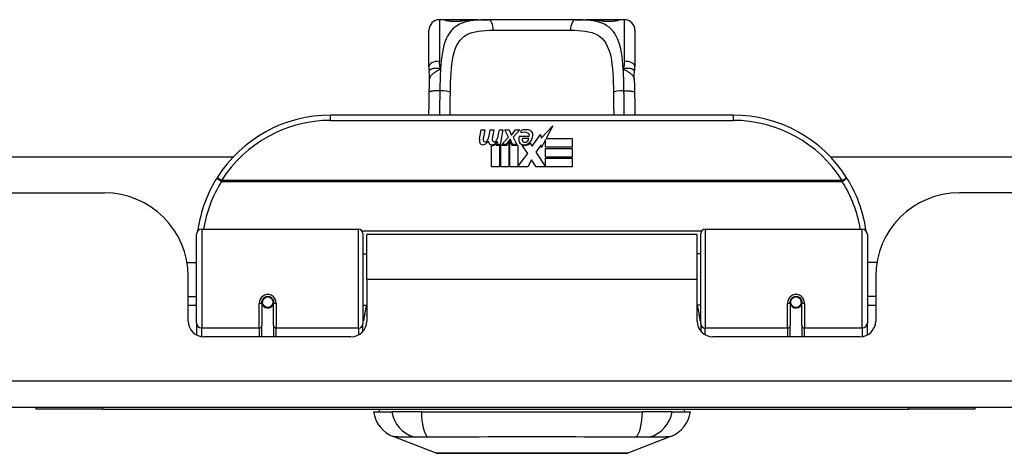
# Model space of a CAD drawing. Header units: inches. Extents: x 19 to 626, y 56 to 294.
# Tile 9 of 203: x 87.05 to 90.72, y 55.89 to 57.51. Entities that reach past the tile are written whole.
import ezdxf

# ---------------------------------------------------------------- set-up
doc = ezdxf.new("R2010")
doc.units = ezdxf.units.IN
doc.header["$MEASUREMENT"] = 0
doc.layers.add('Visible Edges(ANSI)', color=7, linetype='Continuous', lineweight=25)
doc.layers.add('Visible Tangent Edges(ANSI)', color=7, linetype='Continuous', lineweight=25)

msp = doc.modelspace()

# ---------------------------------------------------------------- linework, layer by layer
at = {"layer": 'Visible Edges(ANSI)'}
for p, q in [((88.6351, 57.51), (88.6154, 57.51)), ((88.759, 57.51), (88.6351, 57.51)), ((88.759, 57.51), (88.7973, 57.51)), ((89.1226, 57.51), (88.7973, 57.51)), ((89.1226, 57.51), (89.1609, 57.51)), ((89.2847, 57.51), (89.1609, 57.51)), ((89.3044, 57.51), (89.2847, 57.51)), ((88.5761, 57.3352), (88.5761, 57.4706)), ((89.3438, 57.4706), (89.3438, 57.3352)), ((89.7099, 57.1546), (88.2099, 57.1546)), ((88.7646, 57.0657), (88.7712, 57.1)), ((88.7712, 57.1), (88.7844, 57.1)), ((88.7844, 57.1), (88.7784, 57.0655)), ((88.8009, 57.0775), (88.8048, 57.1)), ((88.8048, 57.1), (88.818, 57.1)), ((88.818, 57.1), (88.812, 57.0655)), ((88.8348, 57.0775), (88.8387, 57.1)), ((88.8387, 57.1), (88.8519, 57.1)), ((88.8519, 57.1), (88.8423, 57.0454)), ((88.8588, 57.1), (88.875, 57.1)), ((88.8723, 57.0719), (88.8588, 57.1)), ((88.875, 57.1), (88.8825, 57.0805)), ((88.8849, 57.0805), (88.8984, 57.1)), ((88.9146, 57.1), (88.89, 57.0721)), ((88.8984, 57.1), (88.9146, 57.1)), ((88.92, 57.0883), (88.92, 57.0973)), ((88.9939, 57.0682), (89.0378, 57.1144)), ((89.0378, 57.1144), (89.013, 57.0667)), ((88.8318, 57.055), (88.8289, 57.055)), ((88.8309, 57.0454), (88.8318, 57.055)), ((88.848, 57.0454), (88.8723, 57.0719)), ((88.8777, 57.0638), (88.8644, 57.0454)), ((88.866, 57.0426), (88.8735, 57.0529)), ((88.8735, 57.0529), (88.8735, 56.9617)), ((88.8798, 57.0638), (88.8777, 57.0638)), ((88.8777, 57.0602), (88.8852, 57.0426)), ((88.8777, 56.9617), (88.8777, 57.0602)), ((88.8876, 57.0454), (88.8798, 57.0638)), ((88.8825, 57.0805), (88.8849, 57.0805)), ((88.89, 57.0721), (88.9038, 57.0454)), ((88.9134, 57.0763), (88.95, 57.0763)), ((88.9485, 57.0673), (88.9245, 57.0673)), ((88.9605, 57.0384), (88.992, 57.0824)), ((88.992, 57.0824), (88.9939, 57.0682)), ((89.0112, 57.0634), (88.9959, 57.034)), ((89.0112, 57.0346), (89.0112, 57.0634)), ((89.013, 57.0667), (89.1099, 57.0667)), ((89.1099, 57.0667), (89.1099, 57.0346)), ((88.8099, 56.9617), (88.8099, 57.0412)), ((88.8279, 57.0487), (88.8273, 57.0426)), ((88.8273, 57.0426), (88.8396, 57.0426)), ((88.8423, 57.0454), (88.8309, 57.0454)), ((88.8396, 57.0426), (88.8396, 56.9617)), ((88.8438, 57.0426), (88.866, 57.0426)), ((88.8438, 56.9617), (88.8438, 57.0426)), ((88.8644, 57.0454), (88.848, 57.0454)), ((88.8852, 57.0426), (88.9077, 57.0426)), ((88.9038, 57.0454), (88.8876, 57.0454)), ((88.9077, 57.0426), (88.9077, 56.963)), ((88.9443, 57.012), (88.9236, 57.0418)), ((88.9536, 57.0499), (88.9605, 57.0384)), ((88.994, 57.0441), (88.9743, 57.016)), ((88.9743, 57.016), (89.0112, 56.9623)), ((88.9959, 57.034), (88.994, 57.0441)), ((89.1099, 57.0346), (89.0112, 57.0346)), ((89.0112, 57.0301), (89.1099, 57.0301)), ((89.0112, 56.998), (89.0112, 57.0301)), ((89.1099, 57.0301), (89.1099, 56.998)), ((86.3268, 56.9991), (87.8476, 56.9991)), ((88.9077, 56.963), (88.9443, 57.012)), ((88.9585, 56.9878), (88.9446, 56.9617)), ((88.9761, 56.9617), (88.9585, 56.9878)), ((89.1099, 56.998), (89.0112, 56.998)), ((89.0112, 56.9938), (89.1099, 56.9938)), ((89.0112, 56.9623), (89.0112, 56.9938)), ((89.1099, 56.9938), (89.1099, 56.9617)), ((90.0723, 56.9991), (106.9486, 56.9991)), ((88.8396, 56.9617), (88.8099, 56.9617)), ((88.8735, 56.9617), (88.8438, 56.9617)), ((88.9446, 56.9617), (88.8777, 56.9617)), ((89.1099, 56.9617), (88.9761, 56.9617)), ((84.8089, 56.8651), (87.3669, 56.8651)), ((106.4679, 56.8651), (90.5529, 56.8651)), ((87.7296, 56.7296), (88.3143, 56.7296)), ((89.6056, 56.7296), (90.1903, 56.7296)), ((87.7099, 56.38), (87.7099, 56.7099)), ((88.33, 56.7139), (88.33, 56.3762)), ((88.3444, 56.5421), (88.3444, 56.7101)), ((89.5754, 56.7101), (88.3444, 56.7101)), ((89.5754, 56.5421), (89.5754, 56.7101)), ((89.5899, 56.3762), (89.5899, 56.7139)), ((90.2099, 56.7099), (90.2099, 56.38)), ((88.33, 56.6376), (88.3444, 56.6376)), ((89.5899, 56.6376), (89.5754, 56.6376)), ((87.6746, 56.6051), (87.7099, 56.6051)), ((90.2453, 56.6051), (90.2099, 56.6051)), ((87.6789, 56.3872), (87.6789, 56.5531)), ((88.3444, 56.5421), (88.3444, 56.3872)), ((89.5754, 56.3872), (89.5754, 56.5421)), ((90.2409, 56.5531), (90.2409, 56.3872)), ((87.6789, 56.4791), (87.7099, 56.4791)), ((90.2409, 56.4791), (90.2099, 56.4791)), ((87.7099, 56.4456), (87.6789, 56.4456)), ((87.954, 56.4575), (87.954, 56.3705)), ((87.9561, 56.4551), (87.9542, 56.4551)), ((87.9547, 56.4628), (87.9566, 56.4624)), ((87.956, 56.4625), (87.956, 56.4575)), ((87.96, 56.4456), (87.9576, 56.4456)), ((87.9938, 56.4456), (87.9914, 56.4456)), ((87.9951, 56.4544), (87.9973, 56.454)), ((87.9973, 56.3705), (87.9973, 56.4575)), ((88.33, 56.4466), (88.3444, 56.4466)), ((89.5899, 56.4466), (89.5754, 56.4466)), ((89.9225, 56.4575), (89.9225, 56.3705)), ((89.9247, 56.4544), (89.9225, 56.454)), ((89.9285, 56.4456), (89.9261, 56.4456)), ((89.9623, 56.4456), (89.9599, 56.4456)), ((89.9652, 56.4628), (89.9633, 56.4624)), ((89.9637, 56.4551), (89.9657, 56.4551)), ((89.9639, 56.4575), (89.9639, 56.4625)), ((89.9658, 56.3705), (89.9658, 56.4575)), ((90.2409, 56.4456), (90.2099, 56.4456)), ((87.7099, 56.38), (87.7099, 56.3352)), ((87.954, 56.3281), (87.954, 56.3705)), ((87.9973, 56.3705), (87.9973, 56.3281)), ((88.33, 56.3485), (88.33, 56.3762)), ((89.5899, 56.3762), (89.5899, 56.3485)), ((89.9225, 56.3281), (89.9225, 56.3705)), ((89.9658, 56.3705), (89.9658, 56.3281)), ((90.2099, 56.3352), (90.2099, 56.38)), ((88.2854, 56.3281), (87.738, 56.3281)), ((90.1819, 56.3281), (89.6345, 56.3281)), ((150.4139, 56.0651), (84.8089, 56.0651)), ((87.1114, 56.0651), (87.1114, 56.0591)), ((90.6114, 56.0591), (90.6114, 56.0651)), ((87.3614, 56.0591), (87.1114, 56.0591)), ((87.3614, 56.0591), (90.3614, 56.0591)), ((88.3694, 56.0494), (88.4374, 56.0494)), ((88.5482, 56.0494), (88.4374, 56.0494)), ((88.5482, 56.0494), (89.3717, 56.0494)), ((89.4824, 56.0494), (89.3717, 56.0494)), ((89.4824, 56.0494), (89.5505, 56.0494)), ((90.6114, 56.0591), (90.3614, 56.0591)), ((88.6031, 55.8949), (88.4434, 55.957)), ((89.4765, 55.957), (89.3168, 55.8949))]:
    msp.add_line(p, q, dxfattribs=at)
at = {"layer": 'Visible Edges(ANSI)', "flags": 128}
for points in [[(88.6431, 57.5075), (88.6437, 57.5073), (88.6454, 57.5069), (88.6506, 57.506), (88.6578, 57.5051), (88.6662, 57.5045), (88.6752, 57.5043), (88.6842, 57.5046), (88.6924, 57.5052), (88.6993, 57.5061)], [(88.6993, 57.5061), (88.7135, 57.508), (88.7283, 57.5092), (88.7434, 57.5098), (88.759, 57.51)], [(89.1609, 57.51), (89.1765, 57.5098), (89.1916, 57.5092), (89.2063, 57.508), (89.2206, 57.5061)], [(89.2206, 57.5061), (89.2275, 57.5052), (89.2358, 57.5046), (89.2447, 57.5043), (89.2538, 57.5045), (89.2621, 57.5051), (89.2693, 57.506), (89.2745, 57.5069), (89.2762, 57.5073), (89.2768, 57.5075)], [(88.5761, 57.3352), (88.5761, 57.3345), (88.5761, 57.3338), (88.5761, 57.3331), (88.5761, 57.3324), (88.5761, 57.3317), (88.5762, 57.331), (88.5762, 57.3303), (88.5762, 57.3296), (88.5763, 57.3289), (88.5763, 57.3281), (88.5763, 57.3274), (88.5764, 57.3267), (88.5764, 57.326), (88.5765, 57.3253), (88.5766, 57.3245), (88.5766, 57.3238), (88.5767, 57.3231), (88.5768, 57.3224), (88.5769, 57.3217), (88.5769, 57.3209), (88.577, 57.3202), (88.5771, 57.3195), (88.5772, 57.3188), (88.5773, 57.318)], [(88.5789, 57.2877), (88.5788, 57.3029), (88.5773, 57.318)], [(89.341, 57.2877), (89.341, 57.3029), (89.3425, 57.318)], [(89.3425, 57.318), (89.3426, 57.3188), (89.3427, 57.3195), (89.3428, 57.3202), (89.3429, 57.3209), (89.343, 57.3217), (89.3431, 57.3224), (89.3432, 57.3231), (89.3432, 57.3238), (89.3433, 57.3245), (89.3434, 57.3253), (89.3434, 57.326), (89.3435, 57.3267), (89.3435, 57.3274), (89.3436, 57.3281), (89.3436, 57.3289), (89.3437, 57.3296), (89.3437, 57.3303), (89.3437, 57.331), (89.3437, 57.3317), (89.3438, 57.3324), (89.3438, 57.3331), (89.3438, 57.3338), (89.3438, 57.3345), (89.3438, 57.3352)], [(88.5775, 57.2396), (88.578, 57.264), (88.5789, 57.2877)], [(89.341, 57.2877), (89.3418, 57.264), (89.3423, 57.2396)], [(88.5763, 57.1546), (88.5768, 57.1968), (88.5775, 57.2396)], [(89.3423, 57.2396), (89.343, 57.1968), (89.3436, 57.1546)], [(87.7154, 56.7286), (87.7154, 56.7283), (87.7154, 56.7281), (87.7153, 56.7279), (87.7153, 56.7276), (87.7153, 56.7274), (87.7152, 56.7271), (87.7152, 56.7269), (87.7151, 56.7266), (87.7151, 56.7264), (87.7151, 56.7261), (87.715, 56.7259), (87.715, 56.7256), (87.715, 56.7254), (87.7149, 56.7251), (87.7149, 56.7249), (87.7149, 56.7246), (87.7148, 56.7244), (87.7148, 56.7241), (87.7148, 56.7239), (87.7147, 56.7236), (87.7147, 56.7234), (87.7147, 56.7231), (87.7146, 56.7229), (87.7146, 56.7226)], [(90.2053, 56.7226), (90.2053, 56.7229), (90.2052, 56.7231), (90.2052, 56.7234), (90.2052, 56.7236), (90.2051, 56.7239), (90.2051, 56.7241), (90.205, 56.7244), (90.205, 56.7246), (90.205, 56.7249), (90.2049, 56.7251), (90.2049, 56.7254), (90.2049, 56.7256), (90.2048, 56.7259), (90.2048, 56.7261), (90.2048, 56.7264), (90.2047, 56.7266), (90.2047, 56.7269), (90.2047, 56.7271), (90.2046, 56.7274), (90.2046, 56.7276), (90.2045, 56.7279), (90.2045, 56.7281), (90.2045, 56.7283), (90.2044, 56.7286)], [(87.954, 56.4575), (87.9542, 56.4601), (87.9547, 56.4627), (87.9555, 56.4653), (87.9567, 56.4678), (87.9582, 56.4702), (87.96, 56.4723), (87.9621, 56.4743), (87.9645, 56.476), (87.9671, 56.4773), (87.9699, 56.4783), (87.9728, 56.4789), (87.9757, 56.4791), (87.9787, 56.4789), (87.9816, 56.4783), (87.9843, 56.4773), (87.9869, 56.4759), (87.9893, 56.4743), (87.9914, 56.4723), (87.9932, 56.4701), (87.9947, 56.4678), (87.9958, 56.4653), (87.9967, 56.4627), (87.9972, 56.4601), (87.9973, 56.4575)], [(89.9225, 56.4575), (89.9227, 56.4601), (89.9232, 56.4627), (89.924, 56.4653), (89.9252, 56.4678), (89.9266, 56.4701), (89.9284, 56.4723), (89.9306, 56.4743), (89.9329, 56.4759), (89.9355, 56.4773), (89.9383, 56.4783), (89.9412, 56.4789), (89.9442, 56.4791), (89.9471, 56.4789), (89.95, 56.4783), (89.9528, 56.4773), (89.9554, 56.476), (89.9578, 56.4743), (89.9599, 56.4723), (89.9617, 56.4702), (89.9632, 56.4678), (89.9644, 56.4653), (89.9652, 56.4627), (89.9657, 56.4601), (89.9658, 56.4575)], [(88.3439, 56.4091), (88.344, 56.4092), (88.344, 56.4093), (88.344, 56.4093), (88.344, 56.4094), (88.344, 56.4094), (88.3441, 56.4095), (88.3441, 56.4095), (88.3441, 56.4096), (88.3441, 56.4096), (88.3441, 56.4097), (88.3442, 56.4097), (88.3442, 56.4098), (88.3442, 56.4098), (88.3442, 56.4099), (88.3443, 56.4099), (88.3443, 56.41), (88.3443, 56.4101), (88.3443, 56.4101), (88.3443, 56.4102), (88.3444, 56.4102), (88.3444, 56.4103), (88.3444, 56.4103), (88.3444, 56.4104), (88.3444, 56.4104)], [(89.5754, 56.4104), (89.5754, 56.4104), (89.5755, 56.4103), (89.5755, 56.4103), (89.5755, 56.4102), (89.5755, 56.4102), (89.5756, 56.4101), (89.5756, 56.4101), (89.5756, 56.41), (89.5756, 56.4099), (89.5756, 56.4099), (89.5757, 56.4098), (89.5757, 56.4098), (89.5757, 56.4097), (89.5757, 56.4097), (89.5758, 56.4096), (89.5758, 56.4096), (89.5758, 56.4095), (89.5758, 56.4095), (89.5758, 56.4094), (89.5759, 56.4094), (89.5759, 56.4093), (89.5759, 56.4093), (89.5759, 56.4092), (89.5759, 56.4091)], [(88.6048, 55.8945), (88.6053, 55.8945), (88.6065, 55.8945), (88.6087, 55.8945), (88.6116, 55.8945), (88.6154, 55.8945), (88.6201, 55.8945), (88.6256, 55.8945), (88.6318, 55.8944), (88.6389, 55.8944), (88.6468, 55.8944), (88.6554, 55.8944), (88.6646, 55.8944), (88.6746, 55.8943), (88.6853, 55.8943), (88.6967, 55.8943), (88.7086, 55.8943), (88.7212, 55.8943), (88.7344, 55.8943), (88.7481, 55.8943), (88.7623, 55.8944), (88.777, 55.8944), (88.7921, 55.8944), (88.8077, 55.8944), (88.8237, 55.8944), (88.84, 55.8945), (88.8567, 55.8945), (88.8735, 55.8945), (88.8906, 55.8945), (88.9077, 55.8945), (88.925, 55.8945), (88.9423, 55.8945), (88.9598, 55.8945), (88.9773, 55.8945), (88.9948, 55.8945), (89.0122, 55.8945), (89.0294, 55.8945), (89.0463, 55.8945), (89.0631, 55.8945), (89.0797, 55.8945), (89.096, 55.8944), (89.112, 55.8944), (89.1277, 55.8944), (89.1429, 55.8944), (89.1576, 55.8944), (89.1718, 55.8943), (89.1855, 55.8943), (89.1987, 55.8943), (89.2113, 55.8943), (89.2232, 55.8943), (89.2346, 55.8943), (89.2453, 55.8943), (89.2553, 55.8944), (89.2645, 55.8944), (89.2731, 55.8944), (89.2809, 55.8944), (89.288, 55.8944), (89.2943, 55.8945), (89.2998, 55.8945), (89.3044, 55.8945), (89.3083, 55.8945), (89.3112, 55.8945), (89.3133, 55.8945), (89.3146, 55.8945), (89.3151, 55.8945)]]:
    msp.add_lwpolyline(points, dxfattribs=at)
at = {"layer": 'Visible Edges(ANSI)'}
for centre in [(87.9757, 56.4575), (89.9442, 56.4575)]:
    msp.add_circle(centre, 0.0197, dxfattribs=at)
for centre, radius, start, end in [((88.6154, 57.4706), 0.0394, 90, 180), ((88.6351, 57.4903), 0.0197, 56.88, 90), ((89.2847, 57.4903), 0.0197, 90, 123.12), ((89.3044, 57.4706), 0.0394, 0, 90), ((88.2099, 56.6546), 0.5, 90, 147.7623), ((89.7099, 56.6546), 0.5, 32.2377, 90), ((88.9381, 57.0394), 0.0607, 81.5605, 107.3343), ((88.9318, 57.06), 0.0307, 64.6784, 112.5609), ((88.9441, 57.0799), 0.0197, 356.5646, 81.5605), ((88.7929, 57.0602), 0.0288, 169, 198.4748), ((88.7756, 57.0685), 0.0246, 269.6788, 333.9508), ((88.7905, 57.0634), 0.0123, 169.9922, 203.5487), ((88.7847, 57.0609), 0.006, 203.5487, 276.1027), ((88.784, 57.0674), 0.0126, 276.1027, 327.6083), ((88.755, 57.0849), 0.0465, 328.5584, 350.8257), ((88.8264, 57.0595), 0.0288, 183.6169, 196.9928), ((88.8087, 57.0679), 0.024, 269.4776, 327.4114), ((88.8241, 57.0634), 0.0123, 170, 203.5571), ((88.8183, 57.0609), 0.006, 203.5571, 276.03), ((88.8176, 57.0674), 0.0126, 276.03, 327.5992), ((88.789, 57.0856), 0.0465, 327.5992, 350), ((88.9392, 57.0649), 0.0282, 156.1555, 203.8445), ((88.9273, 57.0597), 0.0152, 203.8445, 265.0802), ((88.9329, 57.0627), 0.00955, 151.4547, 231.1652), ((88.931, 57.074), 0.0299, 260.4085, 314.1684), ((88.9338, 57.0638), 0.0109, 231.1652, 289.3797), ((88.9319, 57.0694), 0.0168, 289.3797, 352.9975), ((88.9408, 57.079), 0.0096, 343.5261, 64.6784), ((88.9241, 57.0811), 0.0398, 314.1684, 356.5646), ((88.7755, 57.0544), 0.0105, 198.4748, 269.6788), ((88.8085, 57.0541), 0.0101, 196.9928, 269.4776), ((88.8104, 57.0652), 0.024, 268.7952, 316.5849), ((88.931, 57.074), 0.033, 257.079, 313.1785), ((88.2099, 56.6546), 0.5, 147.7623, 171.4919), ((89.7099, 56.6546), 0.5, 8.5081, 32.2377), ((87.3669, 56.5531), 0.312, 0, 90), ((90.5529, 56.5531), 0.312, 90, 180), ((87.7296, 56.7099), 0.0197, 90, 180), ((88.3143, 56.7139), 0.0157, 0, 90), ((89.6056, 56.7139), 0.0157, 90, 180), ((90.1903, 56.7099), 0.0197, 0, 90), ((87.9757, 56.4575), 0.0217, 180, 350.853), ((89.9442, 56.4575), 0.0217, 189.147, 0), ((87.738, 56.3872), 0.0591, 180, 270), ((88.2854, 56.3872), 0.0591, 270, 0), ((89.6345, 56.3872), 0.0591, 180, 270), ((90.1819, 56.3872), 0.0591, 270, 0), ((88.4862, 56.067), 0.1181, 188.6009, 248.7495), ((88.4284, 56.0415), 0.0394, 153.4102, 168.463), ((89.4337, 56.067), 0.1181, 291.2505, 351.3991), ((89.4914, 56.0415), 0.0394, 11.537, 26.5898), ((88.6048, 55.8994), 0.00492, 248.7495, 269.7912), ((89.315, 55.8994), 0.00492, 270.2088, 291.2505)]:
    msp.add_arc(centre, radius, start, end, dxfattribs=at)
at = {"layer": 'Visible Tangent Edges(ANSI)'}
for p, q in [((88.6154, 57.51), (88.6154, 57.3553)), ((88.6351, 57.5094), (88.6351, 57.51)), ((89.2847, 57.51), (89.2847, 57.5094)), ((89.3044, 57.3553), (89.3044, 57.51)), ((88.8159, 57.4706), (89.104, 57.4706)), ((88.2099, 57.1349), (88.2099, 57.1546)), ((88.2099, 57.1349), (89.7099, 57.1349)), ((89.7099, 57.1546), (89.7099, 57.1349)), ((87.8037, 56.9108), (87.787, 56.9213)), ((90.1162, 56.9108), (87.8037, 56.9108)), ((87.8037, 56.9071), (87.8037, 56.9108)), ((87.8037, 56.9071), (90.1162, 56.9071)), ((90.1329, 56.9213), (90.1162, 56.9108)), ((90.1162, 56.9108), (90.1162, 56.9071)), ((87.7296, 56.7296), (87.7296, 56.361)), ((88.3143, 56.361), (88.3143, 56.7296)), ((89.5921, 56.7219), (88.3278, 56.7219)), ((89.6056, 56.7296), (89.6056, 56.361)), ((90.1903, 56.361), (90.1903, 56.7296)), ((89.5754, 56.5421), (88.3444, 56.5421)), ((87.9442, 56.361), (87.9442, 56.4528)), ((88.0072, 56.4528), (88.0072, 56.361)), ((89.9127, 56.361), (89.9127, 56.4528)), ((89.9757, 56.4528), (89.9757, 56.361)), ((87.7296, 56.3287), (87.7296, 56.361)), ((87.9442, 56.361), (87.7296, 56.361)), ((87.9442, 56.361), (87.9442, 56.3281)), ((88.3143, 56.361), (88.0072, 56.361)), ((88.0072, 56.3281), (88.0072, 56.361)), ((88.3143, 56.361), (88.3143, 56.3357)), ((89.6056, 56.3357), (89.6056, 56.361)), ((89.9127, 56.361), (89.6056, 56.361)), ((89.9127, 56.361), (89.9127, 56.3281)), ((90.1903, 56.361), (89.9757, 56.361)), ((89.9757, 56.3281), (89.9757, 56.361)), ((90.1903, 56.361), (90.1903, 56.3287)), ((84.8089, 56.1641), (150.4139, 56.1641)), ((87.3614, 56.0591), (87.3614, 56.0651)), ((90.3614, 56.0651), (90.3614, 56.0591))]:
    msp.add_line(p, q, dxfattribs=at)
at = {"layer": 'Visible Tangent Edges(ANSI)', "flags": 128}
for points in [[(88.7973, 57.51), (88.7836, 57.5099), (88.7703, 57.5095), (88.7573, 57.5087), (88.7448, 57.5075), (88.7327, 57.5058), (88.7212, 57.5035), (88.7102, 57.5006), (88.6997, 57.4971), (88.6899, 57.4928), (88.6808, 57.4877), (88.6724, 57.4817), (88.6646, 57.4748), (88.6576, 57.467), (88.6513, 57.4582), (88.6456, 57.4486), (88.6405, 57.4381), (88.6361, 57.4268), (88.6322, 57.4146), (88.629, 57.4016), (88.6263, 57.3878), (88.624, 57.3733), (88.6222, 57.3583), (88.6208, 57.3426), (88.6196, 57.3265)], [(88.6351, 57.5094), (88.6353, 57.5091), (88.6359, 57.5088), (88.6368, 57.5084), (88.6381, 57.508), (88.6398, 57.5075), (88.6418, 57.5071), (88.6441, 57.5066), (88.6467, 57.5061), (88.6495, 57.5057), (88.6526, 57.5053), (88.6559, 57.5049), (88.6594, 57.5045), (88.6631, 57.5043), (88.6668, 57.5041), (88.6707, 57.504), (88.6745, 57.5039), (88.6784, 57.504), (88.6822, 57.5041), (88.686, 57.5043), (88.6896, 57.5046), (88.6931, 57.5049), (88.6964, 57.5053), (88.6995, 57.5057), (88.7024, 57.5061)], [(88.7024, 57.5061), (88.7045, 57.5065), (88.7067, 57.5068), (88.7089, 57.5071), (88.7111, 57.5074), (88.7133, 57.5077), (88.7156, 57.5079), (88.7178, 57.5082), (88.7201, 57.5084), (88.7224, 57.5086), (88.7247, 57.5088), (88.7271, 57.509), (88.7294, 57.5091), (88.7318, 57.5093), (88.7342, 57.5094), (88.7366, 57.5095), (88.739, 57.5096), (88.7415, 57.5097), (88.7439, 57.5098), (88.7464, 57.5099), (88.7489, 57.5099), (88.7514, 57.51), (88.7539, 57.51), (88.7564, 57.51), (88.759, 57.51)], [(89.3003, 57.3265), (89.2991, 57.3426), (89.2977, 57.3582), (89.2958, 57.3733), (89.2936, 57.3877), (89.2909, 57.4015), (89.2877, 57.4145), (89.2839, 57.4267), (89.2794, 57.4381), (89.2743, 57.4486), (89.2686, 57.4582), (89.2622, 57.4669), (89.2552, 57.4747), (89.2475, 57.4817), (89.239, 57.4877), (89.2299, 57.4928), (89.2201, 57.4971), (89.2098, 57.5007), (89.1988, 57.5036), (89.1872, 57.5058), (89.1752, 57.5075), (89.1626, 57.5087), (89.1497, 57.5095), (89.1363, 57.5099), (89.1226, 57.51)], [(89.1609, 57.51), (89.1635, 57.51), (89.166, 57.51), (89.1685, 57.51), (89.171, 57.5099), (89.1735, 57.5099), (89.1759, 57.5098), (89.1784, 57.5097), (89.1808, 57.5096), (89.1833, 57.5095), (89.1857, 57.5094), (89.1881, 57.5093), (89.1904, 57.5091), (89.1928, 57.509), (89.1951, 57.5088), (89.1975, 57.5086), (89.1998, 57.5084), (89.202, 57.5082), (89.2043, 57.5079), (89.2066, 57.5077), (89.2088, 57.5074), (89.211, 57.5071), (89.2132, 57.5068), (89.2154, 57.5065), (89.2175, 57.5061)], [(89.2175, 57.5061), (89.2204, 57.5057), (89.2235, 57.5052), (89.2268, 57.5049), (89.2303, 57.5045), (89.234, 57.5043), (89.2377, 57.5041), (89.2416, 57.504), (89.2454, 57.5039), (89.2493, 57.504), (89.2531, 57.5041), (89.2569, 57.5043), (89.2605, 57.5046), (89.264, 57.5049), (89.2673, 57.5053), (89.2704, 57.5057), (89.2733, 57.5061), (89.2758, 57.5066), (89.2781, 57.5071), (89.2801, 57.5075), (89.2817, 57.508), (89.283, 57.5084), (89.284, 57.5088), (89.2845, 57.5091), (89.2847, 57.5094)], [(88.6561, 57.2391), (88.6564, 57.2576), (88.6569, 57.2759), (88.6576, 57.2938), (88.6586, 57.3112), (88.6598, 57.328), (88.6615, 57.3442), (88.6637, 57.3596), (88.6665, 57.3742), (88.6699, 57.3878), (88.6741, 57.4004), (88.679, 57.412), (88.6847, 57.4225), (88.6913, 57.4319), (88.6987, 57.4401), (88.7069, 57.4472), (88.7161, 57.4532), (88.7262, 57.458), (88.7371, 57.4619), (88.7487, 57.465), (88.761, 57.4673), (88.7739, 57.4689), (88.7874, 57.4699), (88.8014, 57.4705), (88.8159, 57.4706)], [(89.104, 57.4706), (89.1185, 57.4705), (89.1326, 57.4699), (89.1461, 57.4689), (89.159, 57.4673), (89.1713, 57.465), (89.1829, 57.462), (89.1937, 57.458), (89.2038, 57.4531), (89.2129, 57.4471), (89.2212, 57.44), (89.2287, 57.4317), (89.2352, 57.4223), (89.241, 57.4118), (89.2459, 57.4003), (89.2501, 57.3876), (89.2535, 57.3739), (89.2562, 57.3593), (89.2584, 57.3439), (89.2601, 57.3277), (89.2614, 57.3109), (89.2624, 57.2935), (89.263, 57.2757), (89.2635, 57.2575), (89.2638, 57.2391)], [(88.6196, 57.3265), (88.6192, 57.3277), (88.6189, 57.3289), (88.6186, 57.3301), (88.6183, 57.3313), (88.618, 57.3325), (88.6178, 57.3337), (88.6175, 57.3349), (88.6173, 57.3361), (88.617, 57.3373), (88.6168, 57.3385), (88.6166, 57.3397), (88.6165, 57.3409), (88.6163, 57.3421), (88.6161, 57.3433), (88.616, 57.3446), (88.6159, 57.3458), (88.6158, 57.347), (88.6157, 57.3482), (88.6156, 57.3494), (88.6156, 57.3505), (88.6155, 57.3517), (88.6155, 57.3529), (88.6155, 57.3541), (88.6154, 57.3553)], [(89.3044, 57.3553), (89.3044, 57.3541), (89.3044, 57.3529), (89.3044, 57.3517), (89.3043, 57.3505), (89.3043, 57.3494), (89.3042, 57.3482), (89.3041, 57.347), (89.304, 57.3458), (89.3039, 57.3446), (89.3037, 57.3433), (89.3036, 57.3421), (89.3034, 57.3409), (89.3032, 57.3397), (89.303, 57.3385), (89.3028, 57.3373), (89.3026, 57.3361), (89.3024, 57.3349), (89.3021, 57.3337), (89.3019, 57.3325), (89.3016, 57.3313), (89.3013, 57.3301), (89.301, 57.3289), (89.3006, 57.3277), (89.3003, 57.3265)], [(88.6196, 57.3265), (88.6166, 57.3273), (88.6136, 57.3279), (88.6107, 57.3283), (88.6079, 57.3285), (88.6052, 57.3287), (88.6026, 57.3287), (88.6, 57.3286), (88.5975, 57.3284), (88.5952, 57.3281), (88.5929, 57.3278), (88.5908, 57.3273), (88.5888, 57.3268), (88.5869, 57.3263), (88.5852, 57.3257), (88.5836, 57.325), (88.5822, 57.3244), (88.581, 57.3236), (88.5799, 57.3229), (88.5791, 57.3221), (88.5783, 57.3213), (88.5778, 57.3205), (88.5775, 57.3197), (88.5773, 57.3189), (88.5773, 57.318)], [(88.5789, 57.2877), (88.579, 57.2895), (88.5794, 57.2913), (88.5799, 57.2931), (88.5805, 57.2949), (88.5814, 57.2967), (88.5823, 57.2985), (88.5835, 57.3002), (88.5847, 57.302), (88.5862, 57.3037), (88.5877, 57.3054), (88.5894, 57.307), (88.5913, 57.3087), (88.5932, 57.3103), (88.5952, 57.3119), (88.5974, 57.3134), (88.5996, 57.315), (88.6019, 57.3165), (88.6043, 57.318), (88.6068, 57.3194), (88.6093, 57.3208), (88.6118, 57.3223), (88.6144, 57.3237), (88.617, 57.3251), (88.6196, 57.3265)], [(88.6196, 57.3265), (88.6194, 57.3233), (88.6192, 57.32), (88.619, 57.3167), (88.6189, 57.3135), (88.6187, 57.3102), (88.6185, 57.3069), (88.6184, 57.3035), (88.6183, 57.3002), (88.6181, 57.2968), (88.618, 57.2935), (88.6179, 57.2901), (88.6178, 57.2867), (88.6177, 57.2833), (88.6176, 57.2799), (88.6175, 57.2765), (88.6174, 57.273), (88.6173, 57.2696), (88.6173, 57.2661), (88.6172, 57.2627), (88.6171, 57.2592), (88.6171, 57.2558), (88.617, 57.2523), (88.617, 57.2488), (88.6169, 57.2453)], [(89.3425, 57.318), (89.3426, 57.3189), (89.3424, 57.3197), (89.3421, 57.3205), (89.3415, 57.3213), (89.3408, 57.3221), (89.3399, 57.3229), (89.3389, 57.3236), (89.3376, 57.3244), (89.3362, 57.325), (89.3347, 57.3257), (89.3329, 57.3263), (89.3311, 57.3268), (89.3291, 57.3273), (89.327, 57.3278), (89.3247, 57.3281), (89.3223, 57.3284), (89.3199, 57.3286), (89.3173, 57.3287), (89.3147, 57.3287), (89.3119, 57.3285), (89.3091, 57.3283), (89.3063, 57.3279), (89.3033, 57.3273), (89.3003, 57.3265)], [(89.3003, 57.3265), (89.3029, 57.3251), (89.3055, 57.3237), (89.3081, 57.3223), (89.3106, 57.3208), (89.3131, 57.3194), (89.3156, 57.318), (89.3179, 57.3165), (89.3203, 57.315), (89.3225, 57.3134), (89.3246, 57.3119), (89.3267, 57.3103), (89.3286, 57.3087), (89.3304, 57.307), (89.3321, 57.3054), (89.3337, 57.3037), (89.3351, 57.302), (89.3364, 57.3002), (89.3375, 57.2985), (89.3385, 57.2967), (89.3393, 57.2949), (89.34, 57.2931), (89.3405, 57.2913), (89.3408, 57.2895), (89.341, 57.2877)], [(89.303, 57.2453), (89.3029, 57.2488), (89.3029, 57.2523), (89.3028, 57.2558), (89.3028, 57.2593), (89.3027, 57.2627), (89.3026, 57.2662), (89.3026, 57.2696), (89.3025, 57.2731), (89.3024, 57.2765), (89.3023, 57.2799), (89.3022, 57.2833), (89.3021, 57.2867), (89.302, 57.2901), (89.3019, 57.2935), (89.3018, 57.2969), (89.3016, 57.3002), (89.3015, 57.3036), (89.3013, 57.3069), (89.3012, 57.3102), (89.301, 57.3135), (89.3009, 57.3168), (89.3007, 57.32), (89.3005, 57.3233), (89.3003, 57.3265)], [(88.6169, 57.2453), (88.6146, 57.2454), (88.6123, 57.2454), (88.6099, 57.2453), (88.6075, 57.2453), (88.6051, 57.2452), (88.6026, 57.2451), (88.6003, 57.245), (88.5979, 57.2448), (88.5956, 57.2447), (88.5934, 57.2444), (88.5913, 57.2442), (88.5893, 57.2439), (88.5875, 57.2437), (88.5857, 57.2434), (88.5842, 57.243), (88.5827, 57.2427), (88.5815, 57.2423), (88.5804, 57.2419), (88.5795, 57.2416), (88.5788, 57.2412), (88.5782, 57.2408), (88.5778, 57.2404), (88.5776, 57.24), (88.5775, 57.2396)], [(88.6169, 57.2453), (88.6168, 57.2415), (88.6168, 57.2377), (88.6167, 57.2338), (88.6166, 57.23), (88.6166, 57.2262), (88.6165, 57.2224), (88.6164, 57.2186), (88.6164, 57.2147), (88.6163, 57.2109), (88.6162, 57.2071), (88.6162, 57.2033), (88.6161, 57.1996), (88.616, 57.1958), (88.616, 57.192), (88.6159, 57.1882), (88.6159, 57.1845), (88.6158, 57.1807), (88.6158, 57.177), (88.6157, 57.1732), (88.6157, 57.1695), (88.6156, 57.1658), (88.6156, 57.1621), (88.6156, 57.1584), (88.6155, 57.1547)], [(88.655, 57.1547), (88.655, 57.1581), (88.655, 57.1616), (88.6551, 57.1651), (88.6551, 57.1685), (88.6552, 57.172), (88.6552, 57.1755), (88.6553, 57.179), (88.6553, 57.1825), (88.6553, 57.186), (88.6554, 57.1895), (88.6554, 57.193), (88.6555, 57.1965), (88.6555, 57.2), (88.6556, 57.2036), (88.6557, 57.2071), (88.6557, 57.2106), (88.6558, 57.2142), (88.6558, 57.2177), (88.6559, 57.2213), (88.6559, 57.2248), (88.656, 57.2284), (88.656, 57.2319), (88.6561, 57.2355), (88.6561, 57.2391)], [(89.2638, 57.2391), (89.2638, 57.2355), (89.2639, 57.232), (89.2639, 57.2284), (89.264, 57.2249), (89.264, 57.2213), (89.2641, 57.2178), (89.2641, 57.2142), (89.2642, 57.2107), (89.2642, 57.2072), (89.2643, 57.2036), (89.2643, 57.2001), (89.2644, 57.1966), (89.2644, 57.193), (89.2645, 57.1895), (89.2645, 57.186), (89.2646, 57.1825), (89.2646, 57.179), (89.2646, 57.1755), (89.2647, 57.172), (89.2647, 57.1685), (89.2648, 57.165), (89.2648, 57.1616), (89.2648, 57.1581), (89.2649, 57.1546)], [(89.303, 57.2453), (89.3053, 57.2454), (89.3076, 57.2454), (89.31, 57.2453), (89.3124, 57.2453), (89.3148, 57.2452), (89.3172, 57.2451), (89.3196, 57.245), (89.322, 57.2448), (89.3242, 57.2447), (89.3264, 57.2444), (89.3286, 57.2442), (89.3305, 57.2439), (89.3324, 57.2437), (89.3341, 57.2434), (89.3357, 57.243), (89.3371, 57.2427), (89.3384, 57.2423), (89.3395, 57.2419), (89.3404, 57.2416), (89.3411, 57.2412), (89.3416, 57.2408), (89.342, 57.2404), (89.3423, 57.24), (89.3423, 57.2396)], [(89.3043, 57.1546), (89.3043, 57.1583), (89.3043, 57.162), (89.3042, 57.1658), (89.3042, 57.1695), (89.3041, 57.1732), (89.3041, 57.177), (89.304, 57.1807), (89.304, 57.1845), (89.3039, 57.1883), (89.3039, 57.192), (89.3038, 57.1958), (89.3037, 57.1996), (89.3037, 57.2034), (89.3036, 57.2072), (89.3036, 57.211), (89.3035, 57.2148), (89.3034, 57.2186), (89.3034, 57.2224), (89.3033, 57.2262), (89.3032, 57.23), (89.3032, 57.2339), (89.3031, 57.2377), (89.303, 57.2415), (89.303, 57.2453)], [(88.0072, 56.4528), (88.0069, 56.4568), (88.0062, 56.4608), (88.005, 56.4648), (88.0033, 56.4686), (88.0012, 56.4722), (87.9986, 56.4756), (87.9955, 56.4786), (87.9921, 56.4811), (87.9883, 56.4832), (87.9842, 56.4847), (87.98, 56.4857), (87.9757, 56.486), (87.9714, 56.4857), (87.9672, 56.4848), (87.9632, 56.4832), (87.9594, 56.4812), (87.9559, 56.4786), (87.9528, 56.4756), (87.9502, 56.4723), (87.948, 56.4686), (87.9463, 56.4648), (87.9451, 56.4608), (87.9444, 56.4568), (87.9442, 56.4528)], [(89.9757, 56.4528), (89.9755, 56.4568), (89.9747, 56.4608), (89.9736, 56.4648), (89.9719, 56.4686), (89.9697, 56.4723), (89.967, 56.4756), (89.964, 56.4786), (89.9605, 56.4812), (89.9567, 56.4833), (89.9527, 56.4848), (89.9484, 56.4857), (89.9442, 56.486), (89.9399, 56.4857), (89.9356, 56.4847), (89.9316, 56.4832), (89.9278, 56.4811), (89.9244, 56.4786), (89.9213, 56.4756), (89.9187, 56.4722), (89.9165, 56.4686), (89.9148, 56.4648), (89.9137, 56.4608), (89.9129, 56.4568), (89.9127, 56.4528)], [(88.3437, 56.4467), (88.343, 56.4443), (88.3424, 56.4419), (88.3419, 56.4396), (88.3413, 56.4372), (88.3407, 56.4348), (88.3402, 56.4324), (88.3397, 56.43), (88.3392, 56.4276), (88.3387, 56.4252), (88.3382, 56.4227), (88.3377, 56.4203), (88.3373, 56.4179), (88.3368, 56.4155), (88.3364, 56.413), (88.336, 56.4106), (88.3356, 56.4081), (88.3352, 56.4057), (88.3348, 56.4032), (88.3345, 56.4008), (88.3341, 56.3983), (88.3338, 56.3958), (88.3335, 56.3934), (88.3332, 56.3909), (88.3329, 56.3884)], [(89.587, 56.3884), (89.5867, 56.3909), (89.5864, 56.3934), (89.5861, 56.3958), (89.5857, 56.3983), (89.5854, 56.4008), (89.585, 56.4032), (89.5847, 56.4057), (89.5843, 56.4081), (89.5839, 56.4106), (89.5835, 56.413), (89.5831, 56.4155), (89.5826, 56.4179), (89.5822, 56.4203), (89.5817, 56.4227), (89.5812, 56.4252), (89.5807, 56.4276), (89.5802, 56.43), (89.5797, 56.4324), (89.5791, 56.4348), (89.5786, 56.4372), (89.578, 56.4396), (89.5774, 56.4419), (89.5768, 56.4443), (89.5762, 56.4467)], [(88.4434, 55.957), (88.4435, 55.957), (88.4439, 55.9569), (88.4446, 55.9569), (88.4455, 55.9569), (88.4468, 55.9568), (88.4483, 55.9568), (88.45, 55.9567), (88.452, 55.9566), (88.4543, 55.9566), (88.4569, 55.9565), (88.4597, 55.9564), (88.4627, 55.9563), (88.466, 55.9562), (88.4695, 55.9561), (88.4733, 55.9561), (88.4773, 55.956), (88.4816, 55.9559), (88.4861, 55.9558), (88.4908, 55.9558), (88.4957, 55.9557), (88.5009, 55.9557), (88.5062, 55.9556), (88.5118, 55.9556), (88.52, 55.9554)], [(88.52, 55.9554), (88.5214, 55.9554), (88.5228, 55.9555), (88.5243, 55.9555), (88.5259, 55.9555), (88.5276, 55.9555), (88.5293, 55.9556), (88.5311, 55.9556), (88.533, 55.9556), (88.5349, 55.9556), (88.5369, 55.9556), (88.539, 55.9556), (88.5411, 55.9556), (88.5433, 55.9556), (88.5456, 55.9556), (88.5479, 55.9556), (88.5503, 55.9556), (88.5528, 55.9556), (88.5553, 55.9556), (88.5579, 55.9555), (88.5605, 55.9555), (88.5631, 55.9555), (88.5658, 55.9555), (88.5686, 55.9554), (88.5713, 55.9554)], [(88.5713, 55.9554), (88.6049, 55.9556), (88.6359, 55.9557), (88.6673, 55.9558), (88.6989, 55.956), (88.7309, 55.9561), (88.7631, 55.9563), (88.7955, 55.9565), (88.8281, 55.9566), (88.8609, 55.9568), (88.8937, 55.9569), (88.9267, 55.9569), (88.9597, 55.957), (88.9928, 55.9569), (89.0258, 55.9569), (89.0587, 55.9568), (89.0914, 55.9566), (89.124, 55.9565), (89.1565, 55.9563), (89.1888, 55.9561), (89.2208, 55.956), (89.2525, 55.9558), (89.2839, 55.9557), (89.315, 55.9556), (89.3485, 55.9554)], [(89.3485, 55.9554), (89.3513, 55.9554), (89.354, 55.9555), (89.3567, 55.9555), (89.3594, 55.9555), (89.362, 55.9555), (89.3645, 55.9556), (89.367, 55.9556), (89.3695, 55.9556), (89.3719, 55.9556), (89.3742, 55.9556), (89.3765, 55.9556), (89.3787, 55.9556), (89.3808, 55.9556), (89.3829, 55.9556), (89.3849, 55.9556), (89.3869, 55.9556), (89.3888, 55.9556), (89.3906, 55.9556), (89.3923, 55.9555), (89.394, 55.9555), (89.3956, 55.9555), (89.3971, 55.9555), (89.3985, 55.9554), (89.3999, 55.9554)], [(89.3999, 55.9554), (89.4081, 55.9556), (89.4137, 55.9556), (89.419, 55.9557), (89.4242, 55.9557), (89.4291, 55.9558), (89.4338, 55.9558), (89.4383, 55.9559), (89.4425, 55.956), (89.4466, 55.9561), (89.4503, 55.9561), (89.4539, 55.9562), (89.4572, 55.9563), (89.4602, 55.9564), (89.463, 55.9565), (89.4656, 55.9566), (89.4678, 55.9566), (89.4699, 55.9567), (89.4716, 55.9568), (89.4731, 55.9568), (89.4743, 55.9569), (89.4753, 55.9569), (89.476, 55.9569), (89.4764, 55.957), (89.4765, 55.957)], [(88.6853, 55.8945), (88.6789, 55.8945), (88.6727, 55.8945), (88.6667, 55.8945), (88.661, 55.8946), (88.6555, 55.8946), (88.6503, 55.8946), (88.6453, 55.8946), (88.6406, 55.8946), (88.6361, 55.8947), (88.6319, 55.8947), (88.628, 55.8947), (88.6243, 55.8947), (88.621, 55.8947), (88.6179, 55.8948), (88.6151, 55.8948), (88.6126, 55.8948), (88.6103, 55.8948), (88.6084, 55.8948), (88.6068, 55.8948), (88.6055, 55.8948), (88.6044, 55.8948), (88.6037, 55.8948), (88.6032, 55.8949), (88.6031, 55.8949)], [(88.7324, 55.8945), (88.7302, 55.8945), (88.7281, 55.8945), (88.726, 55.8945), (88.7239, 55.8945), (88.7219, 55.8945), (88.7198, 55.8945), (88.7178, 55.8945), (88.7157, 55.8945), (88.7137, 55.8945), (88.7117, 55.8945), (88.7097, 55.8945), (88.7078, 55.8945), (88.7058, 55.8945), (88.7039, 55.8945), (88.702, 55.8945), (88.7, 55.8945), (88.6982, 55.8945), (88.6963, 55.8945), (88.6944, 55.8945), (88.6926, 55.8945), (88.6907, 55.8945), (88.6889, 55.8945), (88.6871, 55.8945), (88.6853, 55.8945)], [(89.1875, 55.8945), (89.1714, 55.8945), (89.1545, 55.8946), (89.1369, 55.8946), (89.1188, 55.8946), (89.1001, 55.8947), (89.0809, 55.8947), (89.0613, 55.8948), (89.0415, 55.8948), (89.0213, 55.8948), (89.001, 55.8948), (88.9804, 55.8948), (88.9598, 55.8949), (88.9392, 55.8948), (88.9187, 55.8948), (88.8984, 55.8948), (88.8783, 55.8948), (88.8584, 55.8948), (88.8387, 55.8947), (88.8195, 55.8947), (88.8009, 55.8946), (88.7828, 55.8946), (88.7653, 55.8946), (88.7485, 55.8945), (88.7324, 55.8945)], [(89.2346, 55.8945), (89.2328, 55.8945), (89.231, 55.8945), (89.2292, 55.8945), (89.2273, 55.8945), (89.2255, 55.8945), (89.2236, 55.8945), (89.2217, 55.8945), (89.2198, 55.8945), (89.2179, 55.8945), (89.216, 55.8945), (89.2141, 55.8945), (89.2121, 55.8945), (89.2101, 55.8945), (89.2082, 55.8945), (89.2062, 55.8945), (89.2041, 55.8945), (89.2021, 55.8945), (89.2001, 55.8945), (89.198, 55.8945), (89.1959, 55.8945), (89.1938, 55.8945), (89.1917, 55.8945), (89.1896, 55.8945), (89.1875, 55.8945)], [(89.3168, 55.8949), (89.3167, 55.8949), (89.3162, 55.8948), (89.3155, 55.8948), (89.3144, 55.8948), (89.3131, 55.8948), (89.3114, 55.8948), (89.3095, 55.8948), (89.3073, 55.8948), (89.3047, 55.8948), (89.3019, 55.8948), (89.2988, 55.8947), (89.2955, 55.8947), (89.2918, 55.8947), (89.2879, 55.8947), (89.2837, 55.8947), (89.2793, 55.8946), (89.2746, 55.8946), (89.2696, 55.8946), (89.2643, 55.8946), (89.2589, 55.8946), (89.2531, 55.8945), (89.2472, 55.8945), (89.241, 55.8945), (89.2346, 55.8945)]]:
    msp.add_lwpolyline(points, dxfattribs=at)
at = {"layer": 'Visible Tangent Edges(ANSI)'}
for centre, start, end in [((88.2099, 56.6546), 90, 147.7623), ((89.7099, 56.6546), 32.2377, 90), ((88.2099, 56.6509), 147.7623, 170.5651), ((89.7099, 56.6509), 9.4349, 32.2377)]:
    msp.add_arc(centre, 0.4803, start, end, dxfattribs=at)
for centre, major_axis, ratio, start_param, end_param in [((88.6351, 57.4897), (0.0197, 0), 0.998051, 1.091081, 1.570796), ((88.7024, 57.4867), (-0.0031, 0.0194), 0.702907, 6.061108, 6.283185), ((88.7973, 57.4706), (0, 0.0394), 0.472046, 4.712389, 6.283185), ((89.1226, 57.4706), (0, 0.0394), 0.472046, 0, 1.570796), ((89.2175, 57.4867), (0.0031, 0.0194), 0.702907, 0, 0.222077), ((89.2847, 57.4897), (0.0197, 0), 0.998051, 1.570796, 2.050029), ((88.6154, 57.3352), (-0.0394, 0), 0.508749, 4.712389, 6.283185), ((89.3044, 57.3352), (0.0394, 0), 0.508749, 0, 1.570796), ((88.6169, 57.2391), (0.0394, -0.0006), 0.159697, 0.093172, 1.573179), ((89.303, 57.2391), (-0.0394, -0.0006), 0.159697, 4.710006, 6.190013), ((87.8037, 56.9108), (-0.0167, 0.0105), 0.161367, 0, 1.672214), ((90.1162, 56.9108), (0.0167, 0.0105), 0.161367, 4.610972, 6.283185), ((87.7349, 56.7257), (-0.0195, 0.0029), 0.187781, 0, 0.58509), ((90.185, 56.7257), (0.0195, 0.0029), 0.187781, 5.698095, 6.283185), ((87.9442, 56.4575), (0.00984, 0), 0.476565, 4.712389, 6.283185), ((88.0072, 56.4575), (-0.00984, 0), 0.476565, 0, 1.570796), ((89.9127, 56.4575), (0.00984, 0), 0.476565, 4.712389, 6.283185), ((89.9757, 56.4575), (-0.00984, 0), 0.476565, 0, 1.570796), ((87.7296, 56.38), (-0.0197, 0), 0.965926, 0, 1.570796), ((87.9442, 56.3705), (0.00984, 0), 0.965926, 4.712389, 6.283185), ((88.0072, 56.3705), (-0.00984, 0), 0.965926, 0, 1.570796), ((88.3143, 56.3762), (0.0157, 0), 0.965926, 4.712389, 6.283185), ((89.6056, 56.3762), (-0.0157, 0), 0.965926, 0, 1.570796), ((89.9127, 56.3705), (0.00984, 0), 0.965926, 4.712389, 6.283185), ((89.9757, 56.3705), (-0.00984, 0), 0.965926, 0, 1.570796), ((90.1903, 56.38), (0.0197, 0), 0.965926, 4.712389, 6.283185), ((88.5477, 56.0693), (0.0158, -0.117), 0.948273, 4.754759, 5.892029), ((88.5856, 56.0693), (-0.0053, -0.118), 0.314585, 4.896593, 6.033863), ((89.3342, 56.0693), (0.0053, -0.118), 0.314585, 0.249322, 1.386592), ((89.3722, 56.0693), (-0.0158, -0.117), 0.948273, 0.391156, 1.528426)]:
    msp.add_ellipse(centre, major_axis=major_axis, ratio=ratio, start_param=start_param, end_param=end_param, dxfattribs=at)

doc.saveas('drawing.dxf')
